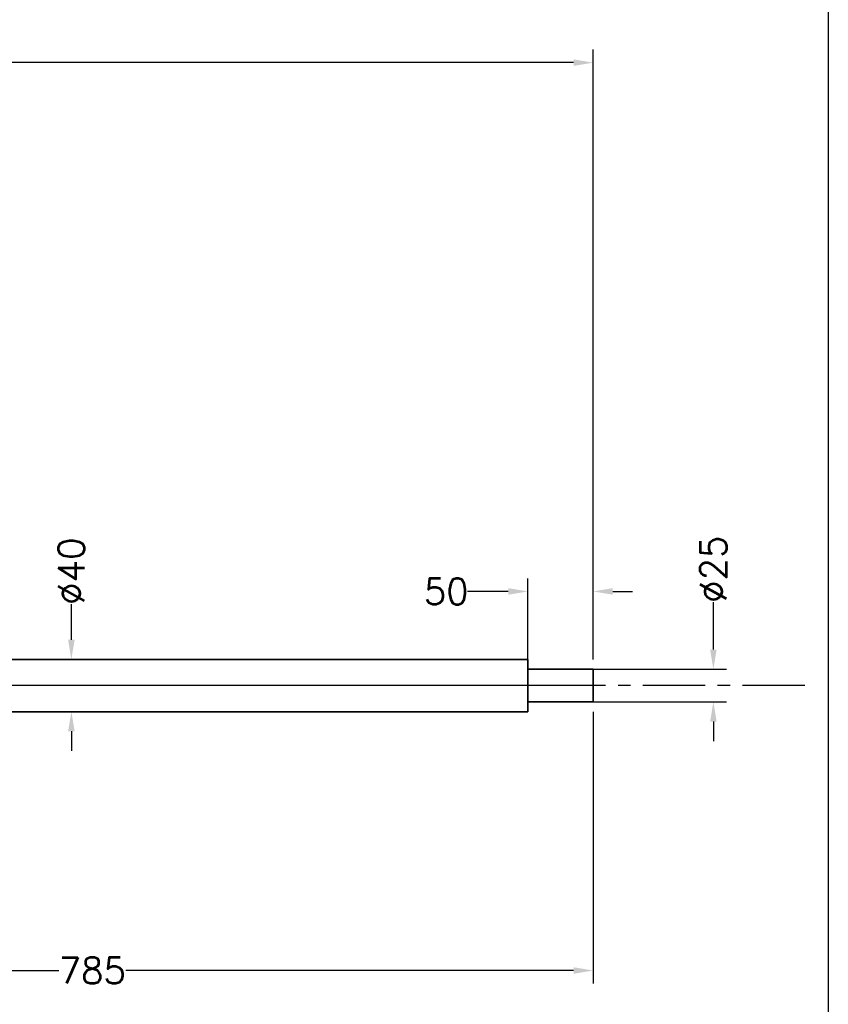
# Model space of a CAD drawing. Extents: x -2460 to 390, y -788 to 1212.
# Tile 4 of 5: x -279 to 340, y -244 to 509. Entities that reach past the tile are written whole.
import ezdxf

# ---------------------------------------------------------------- set-up
doc = ezdxf.new("R2010")
doc.units = 0
doc.header["$LTSCALE"] = 1.5
doc.header["$PDMODE"] = 2
doc.header["$PDSIZE"] = 5
doc.linetypes.add('CENTER', pattern=[50.8, 31.75, -6.35, 6.35, -6.35])
doc.layers.get('DEFPOINTS').update_dxf_attribs({"linetype": 'CONTINUOUS'})
doc.layers.add('CENTER', color=9, linetype='CENTER')
doc.layers.add('RAMME', color=7, linetype='CONTINUOUS')
doc.layers.add('DIMS', color=7, linetype='CONTINUOUS', lineweight=15)
doc.layers.add('STOCK', color=5, linetype='CONTINUOUS', lineweight=35)
doc.styles.add('ROMANS', font='romans')
doc.dimstyles.new('Text 20', dxfattribs={"dimtxt": 20, "dimasz": 15, "dimexe": 10, "dimexo": 0, "dimgap": 0, "dimtad": 0, "dimdsep": 46, "dimtxsty": 'ROMANS', "dimcen": 10, "dimazin": 2, "dimtfac": 0.65, "dimtofl": 0, "dimtmove": 0, "dimatfit": 0, "dimfxl": 0, "dimtolj": 1, "dimarcsym": 0})

# ---------------------------------------------------------------- blocks, each defined once
blk = doc.blocks.new('*D8')
at = {"layer": 'DEFPOINTS', "color": 0}
for p in [(160, 476.5), (160, 20), (-1475, 0)]:
    blk.add_point(p, dxfattribs=at)
at = {"layer": 'DIMS', "color": 0, "lineweight": -2}
for p, q in [((-1475, 0), (-1475, 486.5)), ((160, 20), (160, 486.5)), ((-1460, 476.5), (-461.81, 476.5)), ((145, 476.5), (-394.19, 476.5))]:
    blk.add_line(p, q, dxfattribs=at)
at = {"layer": 'DIMS', "color": 0}
for points in [[(-1460, 479), (-1460, 474), (-1475, 476.5)], [(145, 479), (145, 474), (160, 476.5)]]:
    blk.add_solid(points, dxfattribs=at)
at = {"layer": 'DIMS', "color": 0, "insert": (-428, 476.5), "char_height": 20, "attachment_point": 5, "style": 'ROMANS'}
blk.add_mtext('\\A1;1635', dxfattribs=at)
blk = doc.blocks.new('*D12')
at = {"layer": 'DEFPOINTS', "color": 0}
for p in [(110, 72), (110, 20), (160, 20)]:
    blk.add_point(p, dxfattribs=at)
at = {"layer": 'DIMS', "color": 0, "lineweight": -2}
for p, q in [((110, 20), (110, 82)), ((160, 20), (160, 82)), ((95, 72), (63.69, 72)), ((175, 72), (190, 72))]:
    blk.add_line(p, q, dxfattribs=at)
at = {"layer": 'DIMS', "color": 0}
for points in [[(95, 74.5), (95, 69.5), (110, 72)], [(175, 74.5), (175, 69.5), (160, 72)]]:
    blk.add_solid(points, dxfattribs=at)
at = {"layer": 'DIMS', "color": 0, "insert": (47.5, 72), "char_height": 20, "attachment_point": 5, "style": 'ROMANS'}
blk.add_mtext('\\A1;50', dxfattribs=at)
blk = doc.blocks.new('*D40')
at = {"layer": 'DEFPOINTS', "color": 0}
for p in [(160, 12.5), (160, -12.5), (252, -12.5)]:
    blk.add_point(p, dxfattribs=at)
at = {"layer": 'DIMS', "color": 0, "lineweight": -2}
for p, q in [((252, 27.5), (252, 63.76)), ((160, 12.5), (262, 12.5)), ((160, -12.5), (262, -12.5)), ((252, -27.5), (252, -42.5))]:
    blk.add_line(p, q, dxfattribs=at)
at = {"layer": 'DIMS', "color": 0}
for points in [[(249.5, 27.5), (254.5, 27.5), (252, 12.5)], [(249.5, -27.5), (254.5, -27.5), (252, -12.5)]]:
    blk.add_solid(points, dxfattribs=at)
at = {"layer": 'DIMS', "color": 0, "insert": (252, 89), "char_height": 20, "attachment_point": 5, "rotation": 90, "style": 'ROMANS'}
blk.add_mtext('\\A1;%%C25', dxfattribs=at)
blk = doc.blocks.new('*D41')
at = {"layer": 'DEFPOINTS', "color": 0}
for p in [(-625, 0), (160, -20), (160, -218)]:
    blk.add_point(p, dxfattribs=at)
at = {"layer": 'DIMS', "color": 0, "lineweight": -2}
for p, q in [((-625, 0), (-625, -228)), ((160, -20), (160, -228)), ((-610, -218), (-249.21, -218)), ((145, -218), (-197.79, -218))]:
    blk.add_line(p, q, dxfattribs=at)
at = {"layer": 'DIMS', "color": 0}
for points in [[(-610, -215.5), (-610, -220.5), (-625, -218)], [(145, -215.5), (145, -220.5), (160, -218)]]:
    blk.add_solid(points, dxfattribs=at)
at = {"layer": 'DIMS', "color": 0, "insert": (-223.5, -218), "char_height": 20, "attachment_point": 5, "style": 'ROMANS'}
blk.add_mtext('\\A1;785', dxfattribs=at)
blk = doc.blocks.new('*D45')
at = {"layer": 'DEFPOINTS', "color": 0}
for p in [(110, 20), (-239.5, -20), (110, -20)]:
    blk.add_point(p, dxfattribs=at)
at = {"layer": 'DIMS', "color": 0, "lineweight": -2}
for p, q in [((-239.5, 35), (-239.5, 62.26)), ((110, 20), (-249.5, 20)), ((110, -20), (-249.5, -20)), ((-239.5, -35), (-239.5, -50))]:
    blk.add_line(p, q, dxfattribs=at)
at = {"layer": 'DIMS', "color": 0}
for points in [[(-242, 35), (-237, 35), (-239.5, 20)], [(-242, -35), (-237, -35), (-239.5, -20)]]:
    blk.add_solid(points, dxfattribs=at)
at = {"layer": 'DIMS', "color": 0, "insert": (-239.5, 87.5), "char_height": 20, "attachment_point": 5, "rotation": 90, "style": 'ROMANS'}
blk.add_mtext('\\A1;%%C40', dxfattribs=at)

msp = doc.modelspace()

# ---------------------------------------------------------------- linework, layer by layer
at = {"layer": 'CENTER'}
for p, q in [((321.9, 0), (-1597.3, 0)), ((160, 0), (-1525, 0))]:
    msp.add_line(p, q, dxfattribs=at)
at = {"layer": 'RAMME'}
msp.add_line((340, 1162), (340, -738), dxfattribs=at)
at = {"layer": 'STOCK'}
for p, q in [((-975, 20), (110, 20)), ((110, 0), (110, 20)), ((160, 12.5), (110, 12.5)), ((160, 0), (160, 12.5)), ((160, 0), (160, -12.5)), ((110, 0), (110, -20)), ((160, -12.5), (110, -12.5)), ((-975, -20), (110, -20))]:
    msp.add_line(p, q, dxfattribs=at)

# ---------------------------------------------------------------- dimensions: what is measured, and where the dimension line sits
at = {"layer": 'DIMS'}
for base, p1, p2, picture, middle in [((160, 476.5), (-1475, 0), (160, 20), '*D8', (-428, 476.5)), ((110, 72), (160, 20), (110, 20), '*D12', (47.5, 72)), ((160, -218), (-625, 0), (160, -20), '*D41', (-223.5, -218))]:
    dim = msp.add_linear_dim(base=base, p1=p1, p2=p2, dimstyle='Text 20', dxfattribs=at)
    dim.commit()
    dim.dimension.update_dxf_attribs({"geometry": picture, "text_midpoint": middle, "dimtype": 160})
for base, p1, p2, picture, middle in [((-239.5, -20), (110, 20), (110, -20), '*D45', (-239.5, 87.5)), ((252, -12.5), (160, 12.5), (160, -12.5), '*D40', (252, 89))]:
    dim = msp.add_linear_dim(base=base, p1=p1, p2=p2, angle=90, text='%%C<>', dimstyle='Text 20', dxfattribs=at)
    dim.commit()
    dim.dimension.update_dxf_attribs({"geometry": picture, "text_midpoint": middle, "dimtype": 160})

doc.saveas('drawing.dxf')
